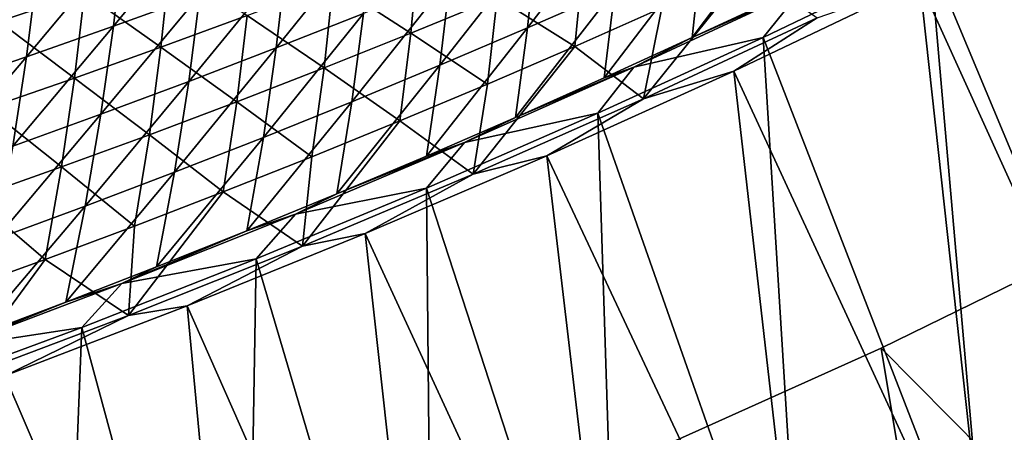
# Model space of a CAD drawing. Header units: metres. Extents: x -1 to 1402, y -1402 to 1.
# Tile 217 of 256: x 758 to 839, y -1285 to -1251. Entities that reach past the tile are written whole.
import ezdxf

# ---------------------------------------------------------------- set-up
doc = ezdxf.new("R2010")
doc.units = ezdxf.units.M

msp = doc.modelspace()

# ---------------------------------------------------------------- linework, layer by layer
at = {"layer": 'None'}
for points in [[(829.233154, -1278.508057, -83.5), (855.713867, -1265.581665, -83.5), (851.97876, -1301.463135, -83.5)], [(829.233154, -1278.508057, -80), (851.97876, -1301.463135, -80), (855.713867, -1265.581665, -80)], [(829.233154, -1278.508057, -620), (855.713867, -1265.581665, -620), (851.97876, -1301.463135, -620)], [(829.233154, -1278.508057, -616.5), (851.97876, -1301.463135, -616.5), (855.713867, -1265.581665, -616.5)], [(855.713867, -1265.581665, -83.5), (829.233154, -1278.508057, -83.5), (855.713867, -1265.581665, -80)], [(829.233154, -1278.508057, -83.5), (829.233154, -1278.508057, -80), (855.713867, -1265.581665, -80)], [(855.713867, -1265.581665, -620), (829.233154, -1278.508057, -620), (855.713867, -1265.581665, -616.5)], [(829.233154, -1278.508057, -620), (829.233154, -1278.508057, -616.5), (855.713867, -1265.581665, -616.5)], [(802.35791, -1290.592773, -83.5), (829.233154, -1278.508057, -83.5), (834.411438, -1309.723511, -83.5)], [(802.35791, -1290.592773, -80), (834.411438, -1309.723511, -80), (829.233154, -1278.508057, -80)], [(802.35791, -1290.592773, -620), (829.233154, -1278.508057, -620), (834.411438, -1309.723511, -620)], [(802.35791, -1290.592773, -616.5), (834.411438, -1309.723511, -616.5), (829.233154, -1278.508057, -616.5)], [(829.233154, -1278.508057, -83.5), (802.35791, -1290.592773, -83.5), (829.233154, -1278.508057, -80)], [(802.35791, -1290.592773, -83.5), (802.35791, -1290.592773, -80), (829.233154, -1278.508057, -80)], [(829.233154, -1278.508057, -620), (802.35791, -1290.592773, -620), (829.233154, -1278.508057, -616.5)], [(802.35791, -1290.592773, -620), (802.35791, -1290.592773, -616.5), (829.233154, -1278.508057, -616.5)], [(829.233154, -1278.508057, -83.5), (851.97876, -1301.463135, -83.5), (834.411438, -1309.723511, -83.5)], [(834.411438, -1309.723511, -80), (851.97876, -1301.463135, -80), (829.233154, -1278.508057, -80)], [(829.233154, -1278.508057, -620), (851.97876, -1301.463135, -620), (834.411438, -1309.723511, -620)], [(834.411438, -1309.723511, -616.5), (851.97876, -1301.463135, -616.5), (829.233154, -1278.508057, -616.5)]]:
    msp.add_3dface(points, dxfattribs=at)
at = {"layer": 'None0'}
for points in [[(848.188293, -1238.623901, -29.590418), (833.2901, -1246.142822, -29.595346), (853.119019, -1293.587646)], [(832.444153, -1248.221191, -32.181004), (848.296997, -1240.247681, -32.175755), (853.364624, -1294.329102, -3)], [(765.661072, -1251.869263, -114.807259), (772.829224, -1249.262451, -114.836128), (773.52417, -1242.357666, -142.551178)], [(765.661072, -1251.869263, -114.807259), (773.52417, -1242.357666, -142.551178), (766.457947, -1244.862183, -142.517654)], [(799.955444, -1251.992065, -59.666077), (807.798584, -1241.829956, -87.298164), (800.688538, -1244.895874, -87.275581)], [(799.955444, -1251.992065, -59.666077), (807.176147, -1248.82312, -59.682793), (807.798584, -1241.829956, -87.298164)], [(813.594482, -1252.807739, -32.165722), (821.509338, -1242.279419, -59.715618), (814.360962, -1245.585205, -59.699306)], [(813.594482, -1252.807739, -32.165722), (820.860474, -1249.397827, -32.173985), (821.509338, -1242.279419, -59.715618)], [(779.153687, -1253.672607, -87.206573), (786.365417, -1250.818115, -87.229774), (787.072266, -1243.830322, -114.893288)], [(787.072266, -1243.830322, -114.893288), (779.966553, -1246.58252, -114.864807), (779.153687, -1253.672607, -87.206573)], [(763.268799, -1249.11145, -143.177216), (756.171021, -1251.490479, -143.153336), (756.905762, -1244.585693, -170.911713)], [(758.462585, -1254.401855, -114.778221), (765.661072, -1251.869263, -114.807259), (766.457947, -1244.862183, -142.517654)], [(758.462585, -1254.401855, -114.778221), (766.457947, -1244.862183, -142.517654), (759.362671, -1247.292847, -142.483948)], [(790.285828, -1252.453003, -87.913002), (783.855103, -1248.286011, -115.542076), (790.93219, -1245.512329, -115.561287)], [(797.434265, -1249.50647, -87.926903), (790.285828, -1252.453003, -87.913002), (790.93219, -1245.512329, -115.561287)], [(792.69928, -1255.091309, -59.64917), (800.688538, -1244.895874, -87.275581), (793.543945, -1247.892212, -87.252777)], [(792.69928, -1255.091309, -59.64917), (799.955444, -1251.992065, -59.666077), (800.688538, -1244.895874, -87.275581)], [(806.291321, -1256.14917, -32.15728), (813.594482, -1252.807739, -32.165722), (814.360962, -1245.585205, -59.699306)], [(814.360962, -1245.585205, -59.699306), (807.176147, -1248.82312, -59.682793), (806.291321, -1256.14917, -32.15728)], [(797.434265, -1249.50647, -87.926903), (804.549072, -1246.489746, -87.940773), (803.872925, -1253.539307, -60.34663)], [(804.549072, -1246.489746, -87.940773), (811.062805, -1250.350586, -60.354595), (803.872925, -1253.539307, -60.34663)], [(833.2901, -1246.142822, -29.595346), (819.455627, -1252.799683, -29.600073), (838.060852, -1300.776733)], [(819.455627, -1252.799683, -29.600073), (833.2901, -1246.142822, -29.595346), (822.717102, -1248.754517, -30.902246)], [(833.2901, -1246.142822, -29.595346), (838.060852, -1300.776733), (853.119019, -1293.587646)], [(751.234558, -1256.859619, -114.749016), (759.362671, -1247.292847, -142.483948), (752.239075, -1249.64856, -142.450073)], [(751.234558, -1256.859619, -114.749016), (758.462585, -1254.401855, -114.778221), (759.362671, -1247.292847, -142.483948)], [(769.606506, -1253.616577, -115.503578), (763.268799, -1249.11145, -143.177216), (770.337646, -1246.657715, -143.20108)], [(776.746399, -1250.987671, -115.522835), (769.606506, -1253.616577, -115.503578), (770.337646, -1246.657715, -143.20108)], [(771.909241, -1256.45459, -87.183189), (779.966553, -1246.58252, -114.864807), (772.829224, -1249.262451, -114.836128)], [(779.966553, -1246.58252, -114.864807), (771.909241, -1256.45459, -87.183189), (779.153687, -1253.672607, -87.206573)], [(823.937317, -1251.170898, -32.845322), (809.568848, -1257.870117, -32.84531), (818.217041, -1247.093384, -60.362541)], [(809.568848, -1257.870117, -32.84531), (811.062805, -1250.350586, -60.354595), (818.217041, -1247.093384, -60.362541)], [(785.408386, -1258.119751, -59.63208), (793.543945, -1247.892212, -87.252777), (786.365417, -1250.818115, -87.229774)], [(785.408386, -1258.119751, -59.63208), (792.69928, -1255.091309, -59.64917), (793.543945, -1247.892212, -87.252777)], [(783.104126, -1255.328369, -87.899086), (776.746399, -1250.987671, -115.522835), (783.855103, -1248.286011, -115.542076)], [(790.285828, -1252.453003, -87.913002), (783.104126, -1255.328369, -87.899086), (783.855103, -1248.286011, -115.542076)], [(798.951599, -1259.421387, -32.148655), (807.176147, -1248.82312, -59.682793), (799.955444, -1251.992065, -59.666077)], [(807.176147, -1248.82312, -59.682793), (798.951599, -1259.421387, -32.148655), (806.291321, -1256.14917, -32.15728)], [(808.76709, -1255.267944, -30.897413), (822.717102, -1248.754517, -30.902246), (813.594482, -1252.807739, -32.165722)], [(808.76709, -1255.267944, -30.897413), (819.455627, -1252.799683, -29.600073), (822.717102, -1248.754517, -30.902246)], [(822.717102, -1248.754517, -30.902246), (820.860474, -1249.397827, -32.173985), (813.594482, -1252.807739, -32.165722)], [(817.02478, -1255.583862, -32.186291), (832.444153, -1248.221191, -32.181004), (838.288513, -1301.524536, -3)], [(832.444153, -1248.221191, -32.181004), (817.02478, -1255.583862, -32.186291), (823.937317, -1251.170898, -32.845322)], [(838.288513, -1301.524536, -3), (832.444153, -1248.221191, -32.181004), (853.364624, -1294.329102, -3)], [(762.435974, -1256.171509, -115.484314), (756.171021, -1251.490479, -143.153336), (763.268799, -1249.11145, -143.177216)], [(769.606506, -1253.616577, -115.503578), (762.435974, -1256.171509, -115.484314), (763.268799, -1249.11145, -143.177216)], [(764.632874, -1259.16333, -87.15963), (772.829224, -1249.262451, -114.836128), (765.661072, -1251.869263, -114.807259)], [(764.632874, -1259.16333, -87.15963), (771.909241, -1256.45459, -87.183189), (772.829224, -1249.262451, -114.836128)], [(796.647949, -1256.658447, -60.338657), (790.285828, -1252.453003, -87.913002), (797.434265, -1249.50647, -87.926903)], [(803.872925, -1253.539307, -60.34663), (796.647949, -1256.658447, -60.338657), (797.434265, -1249.50647, -87.926903)], [(811.062805, -1250.350586, -60.354595), (809.568848, -1257.870117, -32.84531), (803.872925, -1253.539307, -60.34663)], [(775.889709, -1258.131592, -87.885155), (769.606506, -1253.616577, -115.503578), (776.746399, -1250.987671, -115.522835)], [(783.104126, -1255.328369, -87.899086), (775.889709, -1258.131592, -87.885155), (776.746399, -1250.987671, -115.522835)], [(778.083313, -1261.076416, -59.614807), (785.408386, -1258.119751, -59.63208), (786.365417, -1250.818115, -87.229774)], [(778.083313, -1261.076416, -59.614807), (786.365417, -1250.818115, -87.229774), (779.153687, -1253.672607, -87.206573)], [(823.937317, -1251.170898, -32.845322), (817.02478, -1255.583862, -32.186291), (809.568848, -1257.870117, -32.84531)], [(762.435974, -1256.171509, -115.484314), (755.235413, -1258.651855, -115.465034), (756.171021, -1251.490479, -143.153336)], [(757.325256, -1261.797729, -87.135895), (764.632874, -1259.16333, -87.15963), (765.661072, -1251.869263, -114.807259)], [(757.325256, -1261.797729, -87.135895), (765.661072, -1251.869263, -114.807259), (758.462585, -1254.401855, -114.778221)], [(791.575745, -1262.623291, -32.139851), (799.955444, -1251.992065, -59.666077), (792.69928, -1255.091309, -59.64917)], [(791.575745, -1262.623291, -32.139851), (798.951599, -1259.421387, -32.148655), (799.955444, -1251.992065, -59.666077)], [(789.388367, -1259.707031, -60.330673), (783.104126, -1255.328369, -87.899086), (790.285828, -1252.453003, -87.913002)], [(796.647949, -1256.658447, -60.338657), (789.388367, -1259.707031, -60.330673), (790.285828, -1252.453003, -87.913002)], [(819.455627, -1252.799683, -29.600073), (805.771667, -1259.081299, -29.604885), (822.869812, -1307.68042)], [(805.771667, -1259.081299, -29.604885), (819.455627, -1252.799683, -29.600073), (808.76709, -1255.267944, -30.897413)], [(808.76709, -1255.267944, -30.897413), (813.594482, -1252.807739, -32.165722), (806.291321, -1256.14917, -32.15728)], [(819.455627, -1252.799683, -29.600073), (822.869812, -1307.68042), (838.060852, -1300.776733)], [(768.643188, -1260.861572, -87.871208), (762.435974, -1256.171509, -115.484314), (769.606506, -1253.616577, -115.503578)], [(775.889709, -1258.131592, -87.885155), (768.643188, -1260.861572, -87.871208), (769.606506, -1253.616577, -115.503578)], [(770.724731, -1263.960449, -59.597363), (778.083313, -1261.076416, -59.614807), (779.153687, -1253.672607, -87.206573)], [(779.153687, -1253.672607, -87.206573), (771.909241, -1256.45459, -87.183189), (770.724731, -1263.960449, -59.597363)], [(809.568848, -1257.870117, -32.84531), (795.460693, -1264.126587, -32.845314), (803.872925, -1253.539307, -60.34663)], [(803.872925, -1253.539307, -60.34663), (795.460693, -1264.126587, -32.845314), (796.647949, -1256.658447, -60.338657)], [(749.986938, -1264.356812, -87.112), (757.325256, -1261.797729, -87.135895), (758.462585, -1254.401855, -114.778221)], [(749.986938, -1264.356812, -87.112), (758.462585, -1254.401855, -114.778221), (751.234558, -1256.859619, -114.749016)], [(782.094727, -1262.684082, -60.322685), (775.889709, -1258.131592, -87.885155), (783.104126, -1255.328369, -87.899086)], [(789.388367, -1259.707031, -60.330673), (782.094727, -1262.684082, -60.322685), (783.104126, -1255.328369, -87.899086)], [(784.164429, -1265.754028, -32.130867), (792.69928, -1255.091309, -59.64917), (785.408386, -1258.119751, -59.63208)], [(784.164429, -1265.754028, -32.130867), (791.575745, -1262.623291, -32.139851), (792.69928, -1255.091309, -59.64917)], [(794.744812, -1261.502563, -30.892433), (808.76709, -1255.267944, -30.897413), (798.951599, -1259.421387, -32.148655)], [(794.744812, -1261.502563, -30.892433), (805.771667, -1259.081299, -29.604885), (808.76709, -1255.267944, -30.897413)], [(798.951599, -1259.421387, -32.148655), (808.76709, -1255.267944, -30.897413), (806.291321, -1256.14917, -32.15728)], [(761.364929, -1263.517578, -87.857254), (755.235413, -1258.651855, -115.465034), (762.435974, -1256.171509, -115.484314)], [(768.643188, -1260.861572, -87.871208), (761.364929, -1263.517578, -87.857254), (762.435974, -1256.171509, -115.484314)], [(801.54425, -1262.593018, -32.191765), (817.02478, -1255.583862, -32.186291), (823.079224, -1308.434082, -3)], [(817.02478, -1255.583862, -32.186291), (801.54425, -1262.593018, -32.191765), (809.568848, -1257.870117, -32.84531)], [(823.079224, -1308.434082, -3), (817.02478, -1255.583862, -32.186291), (838.288513, -1301.524536, -3)], [(763.333374, -1266.77063, -59.579758), (771.909241, -1256.45459, -87.183189), (764.632874, -1259.16333, -87.15963)], [(771.909241, -1256.45459, -87.183189), (763.333374, -1266.77063, -59.579758), (770.724731, -1263.960449, -59.597363)], [(795.460693, -1264.126587, -32.845314), (789.388367, -1259.707031, -60.330673), (796.647949, -1256.658447, -60.338657)], [(809.568848, -1257.870117, -32.84531), (801.54425, -1262.593018, -32.191765), (795.460693, -1264.126587, -32.845314)], [(761.364929, -1263.517578, -87.857254), (754.055542, -1266.098633, -87.843292), (755.235413, -1258.651855, -115.465034)], [(774.767517, -1265.588623, -60.314697), (768.643188, -1260.861572, -87.871208), (775.889709, -1258.131592, -87.885155)], [(782.094727, -1262.684082, -60.322685), (774.767517, -1265.588623, -60.314697), (775.889709, -1258.131592, -87.885155)], [(776.718384, -1268.812378, -32.121712), (785.408386, -1258.119751, -59.63208), (778.083313, -1261.076416, -59.614807)], [(776.718384, -1268.812378, -32.121712), (784.164429, -1265.754028, -32.130867), (785.408386, -1258.119751, -59.63208)], [(755.909912, -1269.506104, -59.561993), (764.632874, -1259.16333, -87.15963), (757.325256, -1261.797729, -87.135895)], [(755.909912, -1269.506104, -59.561993), (763.333374, -1266.77063, -59.579758), (764.632874, -1259.16333, -87.15963)], [(791.575745, -1262.623291, -32.139851), (794.744812, -1261.502563, -30.892433), (798.951599, -1259.421387, -32.148655)], [(805.771667, -1259.081299, -29.604885), (791.58374, -1265.281128, -29.610012), (807.549744, -1314.292847)], [(791.58374, -1265.281128, -29.610012), (805.771667, -1259.081299, -29.604885), (794.744812, -1261.502563, -30.892433)], [(805.771667, -1259.081299, -29.604885), (807.549744, -1314.292847), (822.869812, -1307.68042)], [(795.460693, -1264.126587, -32.845314), (781.331604, -1270.077026, -32.845306), (789.388367, -1259.707031, -60.330673)], [(781.331604, -1270.077026, -32.845306), (782.094727, -1262.684082, -60.322685), (789.388367, -1259.707031, -60.330673)], [(767.407288, -1268.419678, -60.306713), (761.364929, -1263.517578, -87.857254), (768.643188, -1260.861572, -87.871208)], [(774.767517, -1265.588623, -60.314697), (767.407288, -1268.419678, -60.306713), (768.643188, -1260.861572, -87.871208)], [(769.23822, -1271.797363, -32.112381), (776.718384, -1268.812378, -32.121712), (778.083313, -1261.076416, -59.614807)], [(769.23822, -1271.797363, -32.112381), (778.083313, -1261.076416, -59.614807), (770.724731, -1263.960449, -59.597363)], [(780.74762, -1267.417969, -30.887346), (794.744812, -1261.502563, -30.892433), (784.164429, -1265.754028, -32.130867)], [(780.74762, -1267.417969, -30.887346), (791.58374, -1265.281128, -29.610012), (794.744812, -1261.502563, -30.892433)], [(794.744812, -1261.502563, -30.892433), (791.575745, -1262.623291, -32.139851), (784.164429, -1265.754028, -32.130867)], [(782.094727, -1262.684082, -60.322685), (781.331604, -1270.077026, -32.845306), (774.767517, -1265.588623, -60.314697)], [(786.505432, -1269.041016, -32.197243), (801.54425, -1262.593018, -32.191765), (807.740845, -1315.052124, -3)], [(801.54425, -1262.593018, -32.191765), (786.505432, -1269.041016, -32.197243), (795.460693, -1264.126587, -32.845314)], [(807.740845, -1315.052124, -3), (801.54425, -1262.593018, -32.191765), (823.079224, -1308.434082, -3)], [(760.014587, -1271.17627, -60.29874), (754.055542, -1266.098633, -87.843292), (761.364929, -1263.517578, -87.857254)], [(767.407288, -1268.419678, -60.306713), (760.014587, -1271.17627, -60.29874), (761.364929, -1263.517578, -87.857254)], [(761.724609, -1274.70813, -32.102882), (769.23822, -1271.797363, -32.112381), (770.724731, -1263.960449, -59.597363)], [(770.724731, -1263.960449, -59.597363), (763.333374, -1266.77063, -59.579758), (761.724609, -1274.70813, -32.102882)], [(795.460693, -1264.126587, -32.845314), (786.505432, -1269.041016, -32.197243), (781.331604, -1270.077026, -32.845306)], [(781.331604, -1270.077026, -32.845306), (766.919495, -1275.825073, -32.845306), (774.767517, -1265.588623, -60.314697)], [(774.767517, -1265.588623, -60.314697), (766.919495, -1275.825073, -32.845306), (767.407288, -1268.419678, -60.306713)], [(780.74762, -1267.417969, -30.887346), (784.164429, -1265.754028, -32.130867), (776.718384, -1268.812378, -32.121712)], [(791.58374, -1265.281128, -29.610012), (777.498535, -1271.125, -29.615236), (792.104797, -1320.608032)], [(777.498535, -1271.125, -29.615236), (791.58374, -1265.281128, -29.610012), (780.74762, -1267.417969, -30.887346)], [(791.58374, -1265.281128, -29.610012), (792.104797, -1320.608032), (807.549744, -1314.292847)], [(760.014587, -1271.17627, -60.29874), (752.589905, -1273.857422, -60.290783), (754.055542, -1266.098633, -87.843292)], [(754.178406, -1277.543335, -32.09322), (763.333374, -1266.77063, -59.579758), (755.909912, -1269.506104, -59.561993)], [(763.333374, -1266.77063, -59.579758), (754.178406, -1277.543335, -32.09322), (761.724609, -1274.70813, -32.102882)], [(766.368103, -1273.178833, -30.882008), (780.74762, -1267.417969, -30.887346), (776.718384, -1268.812378, -32.121712)], [(766.368103, -1273.178833, -30.882008), (777.498535, -1271.125, -29.615236), (780.74762, -1267.417969, -30.887346)], [(766.919495, -1275.825073, -32.845306), (760.014587, -1271.17627, -60.29874), (767.407288, -1268.419678, -60.306713)], [(766.368103, -1273.178833, -30.882008), (776.718384, -1268.812378, -32.121712), (769.23822, -1271.797363, -32.112381)], [(771.762085, -1275.021851, -32.202759), (786.505432, -1269.041016, -32.197243), (792.277405, -1321.372314, -3)], [(786.505432, -1269.041016, -32.197243), (771.762085, -1275.021851, -32.202759), (781.331604, -1270.077026, -32.845306)], [(792.277405, -1321.372314, -3), (786.505432, -1269.041016, -32.197243), (807.740845, -1315.052124, -3)], [(781.331604, -1270.077026, -32.845306), (771.762085, -1275.021851, -32.202759), (766.919495, -1275.825073, -32.845306)], [(752.647827, -1281.200073, -32.845341), (752.589905, -1273.857422, -60.290783), (760.014587, -1271.17627, -60.29874)], [(766.919495, -1275.825073, -32.845306), (752.647827, -1281.200073, -32.845341), (760.014587, -1271.17627, -60.29874)], [(777.498535, -1271.125, -29.615236), (763.052185, -1276.801147, -29.620726), (776.539124, -1326.619751)], [(763.052185, -1276.801147, -29.620726), (777.498535, -1271.125, -29.615236), (766.368103, -1273.178833, -30.882008)], [(777.498535, -1271.125, -29.615236), (776.539124, -1326.619751), (792.104797, -1320.608032)], [(761.724609, -1274.70813, -32.102882), (766.368103, -1273.178833, -30.882008), (769.23822, -1271.797363, -32.112381)], [(752.540039, -1278.420288, -30.876774), (766.368103, -1273.178833, -30.882008), (761.724609, -1274.70813, -32.102882)], [(752.540039, -1278.420288, -30.876774), (763.052185, -1276.801147, -29.620726), (766.368103, -1273.178833, -30.882008)], [(754.178406, -1277.543335, -32.09322), (752.540039, -1278.420288, -30.876774), (761.724609, -1274.70813, -32.102882)], [(756.669495, -1280.799927, -32.208546), (771.762085, -1275.021851, -32.202759), (776.693176, -1327.38855, -3)], [(771.762085, -1275.021851, -32.202759), (756.669495, -1280.799927, -32.208546), (766.919495, -1275.825073, -32.845306)], [(776.693176, -1327.38855, -3), (771.762085, -1275.021851, -32.202759), (792.277405, -1321.372314, -3)], [(766.919495, -1275.825073, -32.845306), (756.669495, -1280.799927, -32.208546), (752.647827, -1281.200073, -32.845341)], [(763.052185, -1276.801147, -29.620726), (749.098206, -1281.982178, -29.62615), (760.857239, -1332.321289)], [(749.098206, -1281.982178, -29.62615), (763.052185, -1276.801147, -29.620726), (752.540039, -1278.420288, -30.876774)], [(763.052185, -1276.801147, -29.620726), (760.857239, -1332.321289), (776.539124, -1326.619751)], [(740.908508, -1286.466675, -32.214733), (756.669495, -1280.799927, -32.208546), (760.992615, -1333.094238, -3)], [(760.992615, -1333.094238, -3), (756.669495, -1280.799927, -32.208546), (776.693176, -1327.38855, -3)], [(749.098206, -1281.982178, -29.62615), (745.063843, -1337.706055), (760.857239, -1332.321289)]]:
    msp.add_3dface(points, dxfattribs=at)
at = {"layer": 'None01'}
for points in [[(120.453018, -1274.459961, -521.977783), (785.378174, -1170.478882, -521.977783), (781.702271, -1150.81958, -521.977783)], [(781.702271, -1150.81958, -521.977783), (781.702271, -1150.81958, -541.977783), (120.453018, -1274.459961, -521.977783)], [(781.702271, -1150.81958, -541.977783), (120.453018, -1274.459961, -541.977783), (120.453018, -1274.459961, -521.977783)], [(781.702271, -1150.81958, -541.977783), (785.378174, -1170.478882, -541.977783), (120.453018, -1274.459961, -541.977783)], [(124.129768, -1294.119019, -521.977783), (785.378174, -1170.478882, -521.977783), (120.453018, -1274.459961, -521.977783)], [(785.378174, -1170.478882, -541.977783), (124.129768, -1294.119019, -541.977783), (120.453018, -1274.459961, -541.977783)], [(124.129768, -1294.119019, -521.977783), (124.129768, -1294.119019, -541.977783), (785.378174, -1170.478882, -521.977783)], [(124.129768, -1294.119019, -541.977783), (785.378174, -1170.478882, -541.977783), (785.378174, -1170.478882, -521.977783)]]:
    msp.add_3dface(points, dxfattribs=at)

doc.saveas('drawing.dxf')
